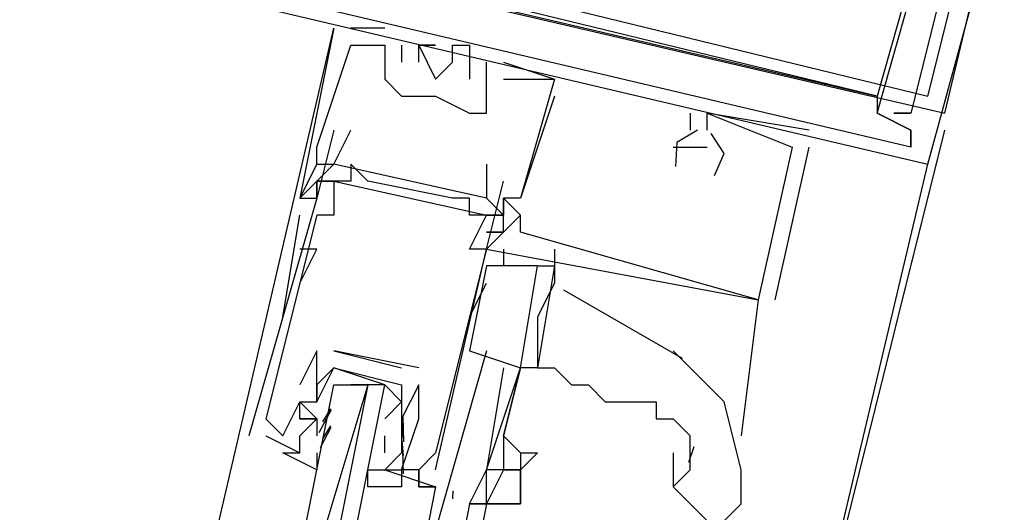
# Model space of a CAD drawing. Header units: feet. Extents: x -79 to 198, y -22 to 181.
# Tile 77 of 164: x 34.673 to 35.447, y 90.224 to 90.611. Entities that reach past the tile are written whole.
import ezdxf

# ---------------------------------------------------------------- set-up
doc = ezdxf.new("R2010")
doc.units = ezdxf.units.FT
doc.layers.add('A-LINEA', color=7, linetype='CONTINUOUS')

msp = doc.modelspace()

# ---------------------------------------------------------------- linework, layer by layer
at = {"layer": 'A-LINEA'}
for p, q in [((34.8267, 90.2044), (34.92, 90.6044)), ((34.92, 90.6044), (34.92, 90.6044)), ((34.92, 90.6044), (34.92, 90.6044)), ((34.92, 90.6044), (34.92, 90.6044)), ((34.9333, 90.6044), (34.9333, 90.6044)), ((34.9333, 90.6044), (34.9333, 90.6044)), ((34.9333, 90.6044), (34.9333, 90.6044)), ((34.96, 90.6044), (34.96, 90.6044)), ((34.96, 90.6044), (34.96, 90.6044)), ((34.96, 90.6044), (34.96, 90.6044)), ((34.9333, 90.5911), (34.9333, 90.5911)), ((34.9333, 90.5911), (34.9333, 90.5911)), ((34.9333, 90.5911), (34.9333, 90.5911)), ((34.96, 90.5911), (34.96, 90.5911)), ((34.96, 90.5911), (34.96, 90.5911)), ((34.96, 90.5911), (34.96, 90.5911)), ((34.96, 90.5911), (34.96, 90.5911)), ((34.96, 90.5911), (34.96, 90.5911)), ((34.96, 90.5911), (34.96, 90.5911)), ((34.9733, 90.5911), (34.9733, 90.5911)), ((34.9733, 90.5911), (34.9733, 90.5911)), ((34.9733, 90.5911), (34.9733, 90.5911)), ((34.9867, 90.5911), (34.9867, 90.5911)), ((34.9867, 90.5911), (34.9867, 90.5911)), ((34.9867, 90.5911), (34.9867, 90.5911)), ((34.9867, 90.5911), (34.9867, 90.5911)), ((34.9867, 90.5911), (34.9867, 90.5911)), ((34.9867, 90.5911), (34.9867, 90.5911)), ((35, 90.5911), (35, 90.5911)), ((35, 90.5911), (35, 90.5911)), ((35, 90.5911), (35, 90.5911)), ((35.0133, 90.5911), (35.0133, 90.5911)), ((35.0133, 90.5911), (35.0133, 90.5911)), ((35.0133, 90.5911), (35.0133, 90.5911)), ((35.0267, 90.5911), (35.0267, 90.5911)), ((35.0267, 90.5911), (35.0267, 90.5911)), ((35.0267, 90.5911), (35.0267, 90.5911)), ((34.9733, 90.5778), (34.9733, 90.5778)), ((34.9733, 90.5778), (34.9733, 90.5778)), ((34.9733, 90.5778), (34.9733, 90.5778)), ((34.9867, 90.5778), (34.9867, 90.5778)), ((34.9867, 90.5778), (34.9867, 90.5778)), ((34.9867, 90.5778), (34.9867, 90.5778)), ((35.0133, 90.5778), (35.0133, 90.5778)), ((35.0133, 90.5778), (35.0133, 90.5778)), ((35.0133, 90.5778), (35.0133, 90.5778)), ((35.04, 90.5644), (35.04, 90.5778)), ((35.04, 90.5778), (35.04, 90.5778)), ((35.04, 90.5644), (35.04, 90.5778)), ((35.04, 90.5778), (35.04, 90.5778)), ((35.04, 90.5644), (35.04, 90.5778)), ((35.04, 90.5778), (35.04, 90.5778)), ((35.0533, 90.5778), (35.0533, 90.5778)), ((35.0533, 90.5778), (35.0533, 90.5778)), ((35.0533, 90.5778), (35.0533, 90.5778)), ((34.96, 90.5644), (34.96, 90.5644)), ((34.96, 90.5644), (34.96, 90.5644)), ((34.96, 90.5644), (34.96, 90.5644)), ((35, 90.5644), (35, 90.5644)), ((35, 90.5644), (35, 90.5644)), ((35, 90.5644), (35, 90.5644)), ((35.0267, 90.5644), (35.0267, 90.5644)), ((35.0267, 90.5644), (35.0267, 90.5644)), ((35.0267, 90.5644), (35.0267, 90.5644)), ((35.04, 90.5644), (35.04, 90.5644)), ((35.04, 90.5644), (35.04, 90.5644)), ((35.04, 90.5644), (35.04, 90.5644)), ((35.04, 90.5644), (35.04, 90.5644)), ((35.04, 90.5644), (35.04, 90.5644)), ((35.04, 90.5644), (35.04, 90.5644)), ((35.0533, 90.5644), (35.0533, 90.5644)), ((35.0533, 90.5644), (35.0533, 90.5644)), ((35.0533, 90.5644), (35.0533, 90.5644)), ((35.0933, 90.5644), (35.0933, 90.5644)), ((35.0933, 90.5644), (35.0933, 90.5644)), ((35.0933, 90.5644), (35.0933, 90.5644)), ((35.0933, 90.5644), (35.0933, 90.5644)), ((35.0933, 90.5644), (35.0933, 90.5644)), ((35.0933, 90.5644), (35.0933, 90.5644)), ((34.9733, 90.5511), (34.9733, 90.5511)), ((34.9733, 90.5511), (34.9733, 90.5511)), ((34.9733, 90.5511), (34.9733, 90.5511)), ((35, 90.5511), (35, 90.5511)), ((35, 90.5511), (35, 90.5511)), ((35, 90.5511), (35, 90.5511)), ((35, 90.5511), (35, 90.5511)), ((35, 90.5511), (35, 90.5511)), ((35.0933, 90.5511), (35.0933, 90.5511)), ((35.0933, 90.5511), (35.0933, 90.5511)), ((35.0933, 90.5511), (35.0933, 90.5511)), ((35.3467, 90.5511), (35.3467, 90.5511)), ((35.3467, 90.5511), (35.3467, 90.5511)), ((35.3467, 90.5511), (35.3467, 90.5511)), ((35.3467, 90.5511), (35.3467, 90.5511)), ((35.3467, 90.5511), (35.3467, 90.5511)), ((35.3467, 90.5511), (35.3467, 90.5511)), ((35.0267, 90.5378), (35.0267, 90.5378)), ((35.0267, 90.5378), (35.0267, 90.5378)), ((35.0267, 90.5378), (35.0267, 90.5378)), ((35.0267, 90.5378), (35.0267, 90.5378)), ((35.04, 90.5378), (35.04, 90.5378)), ((35.04, 90.5378), (35.04, 90.5378)), ((35.04, 90.5378), (35.04, 90.5378)), ((35.2, 90.5378), (35.2, 90.5244)), ((35.2, 90.5378), (35.2, 90.5378)), ((35.2, 90.5378), (35.2, 90.5244)), ((35.2, 90.5378), (35.2, 90.5378)), ((35.2, 90.5378), (35.2, 90.5244)), ((35.2, 90.5378), (35.2, 90.5378)), ((35.2933, 90.5244), (35.2133, 90.5378)), ((35.2133, 90.5378), (35.2133, 90.5378)), ((35.2133, 90.5378), (35.2133, 90.5378)), ((35.2933, 90.5244), (35.2133, 90.5378)), ((35.2133, 90.5378), (35.2133, 90.5378)), ((35.2133, 90.5378), (35.2133, 90.5378)), ((35.2933, 90.5244), (35.2133, 90.5378)), ((35.2133, 90.5378), (35.2133, 90.5378)), ((35.2133, 90.5378), (35.2133, 90.5378)), ((35.3467, 90.5378), (35.3467, 90.5378)), ((35.3467, 90.5378), (35.3467, 90.5378)), ((35.3467, 90.5378), (35.3467, 90.5378)), ((35.3467, 90.5378), (35.3467, 90.5378)), ((35.3467, 90.5378), (35.3467, 90.5378)), ((35.3467, 90.5378), (35.3467, 90.5378)), ((35.36, 90.5378), (35.36, 90.5378)), ((35.36, 90.5378), (35.36, 90.5378)), ((35.36, 90.5378), (35.36, 90.5378)), ((35.3733, 90.5378), (35.3733, 90.5378)), ((35.3733, 90.5378), (35.3733, 90.5378)), ((35.3733, 90.5378), (35.3733, 90.5378)), ((35.3733, 90.5378), (35.3733, 90.5378)), ((35.3733, 90.5378), (35.3733, 90.5378)), ((35.3733, 90.5378), (35.3733, 90.5378)), ((34.92, 90.5244), (34.92, 90.5244)), ((34.9333, 90.5244), (34.9333, 90.5244)), ((35.2, 90.5244), (35.2, 90.5244)), ((35.2, 90.5244), (35.2, 90.5244)), ((35.2, 90.5244), (35.2, 90.5244)), ((35.2133, 90.5244), (35.2133, 90.5244)), ((35.2133, 90.5244), (35.2133, 90.5244)), ((35.2133, 90.5244), (35.2133, 90.5244)), ((35.28, 90.0444), (35.4, 90.5244)), ((35.28, 90.5244), (35.28, 90.5244)), ((35.28, 90.5244), (35.28, 90.5244)), ((35.28, 90.5244), (35.28, 90.5244)), ((35.2933, 90.5244), (35.2933, 90.5244)), ((35.2933, 90.5244), (35.2933, 90.5244)), ((35.2933, 90.5244), (35.2933, 90.5244)), ((35.3733, 90.5244), (35.3733, 90.5244)), ((35.3733, 90.5244), (35.3733, 90.5244)), ((35.3733, 90.5244), (35.3733, 90.5244)), ((35.3733, 90.5244), (35.3733, 90.5244)), ((35.3733, 90.5244), (35.3733, 90.5244)), ((35.3733, 90.5244), (35.3733, 90.5244)), ((35.3733, 90.5244), (35.3733, 90.5244)), ((35.3733, 90.5244), (35.3733, 90.5244)), ((35.3733, 90.5244), (35.3733, 90.5244)), ((34.9067, 90.5111), (34.9067, 90.5111)), ((34.9067, 90.5111), (34.9067, 90.5111)), ((34.9067, 90.5111), (34.9067, 90.5111)), ((34.9333, 90.5111), (34.9333, 90.5111)), ((35.1867, 90.5111), (35.1867, 90.5111)), ((35.1867, 90.5111), (35.1867, 90.5111)), ((35.1867, 90.5111), (35.1867, 90.5111)), ((35.2, 90.5111), (35.2, 90.5111)), ((35.2, 90.5111), (35.2, 90.5111)), ((35.2, 90.5111), (35.2, 90.5111)), ((35.2133, 90.5111), (35.2133, 90.5111)), ((35.2133, 90.5111), (35.2133, 90.5111)), ((35.2133, 90.5111), (35.2133, 90.5111)), ((35.2667, 90.3911), (35.2933, 90.5111)), ((35.2667, 90.3911), (35.2933, 90.5111)), ((35.2667, 90.3911), (35.2933, 90.5111)), ((35.28, 90.5111), (35.28, 90.5111)), ((35.28, 90.5111), (35.28, 90.5111)), ((35.28, 90.5111), (35.28, 90.5111)), ((35.2933, 90.5111), (35.2933, 90.5111)), ((35.2933, 90.5111), (35.2933, 90.5111)), ((35.2933, 90.5111), (35.2933, 90.5111)), ((35.3733, 90.5111), (35.3733, 90.5111)), ((35.3733, 90.5111), (35.3733, 90.5111)), ((35.3733, 90.5111), (35.3733, 90.5111)), ((35.3733, 90.5111), (35.3733, 90.5111)), ((35.3733, 90.5111), (35.3733, 90.5111)), ((35.3733, 90.5111), (35.3733, 90.5111)), ((33.6267, 83.0711), (35.3867, 90.4978)), ((34.9067, 90.4978), (34.9067, 90.4978)), ((34.9067, 90.4978), (34.9067, 90.4978)), ((34.9067, 90.4978), (34.9067, 90.4978)), ((34.9067, 90.4978), (34.92, 90.4978)), ((34.9067, 90.4978), (34.92, 90.4978)), ((34.9067, 90.4978), (34.9067, 90.4978)), ((34.92, 90.4978), (34.92, 90.4978)), ((34.9333, 90.4978), (34.9333, 90.4978)), ((35.04, 90.4978), (35.04, 90.4978)), ((35.3867, 90.4978), (35.3867, 90.4978)), ((35.3867, 90.4978), (35.3867, 90.4978)), ((35.3867, 90.4978), (35.3867, 90.4978)), ((34.9067, 90.4844), (34.9067, 90.4844)), ((34.9067, 90.4844), (34.9067, 90.4844)), ((34.9067, 90.4844), (34.9067, 90.4844)), ((34.9067, 90.4844), (34.9067, 90.4844)), ((34.92, 90.4844), (34.92, 90.4844)), ((34.92, 90.4844), (35.04, 90.4578)), ((34.92, 90.4844), (35.04, 90.4578)), ((34.92, 90.4844), (35.04, 90.4578)), ((34.9333, 90.4844), (34.9333, 90.4844)), ((34.9467, 90.4844), (34.9467, 90.4844)), ((35.04, 90.4311), (35.0533, 90.4844)), ((35.04, 90.4844), (35.04, 90.4844)), ((35.0533, 90.4844), (35.0533, 90.4844)), ((34.8933, 90.4711), (34.8933, 90.4711)), ((34.8933, 90.4711), (34.8933, 90.4711)), ((34.8933, 90.4711), (34.8933, 90.4711)), ((34.8933, 90.4711), (34.8933, 90.4711)), ((34.8933, 90.4711), (34.8933, 90.4711)), ((34.8933, 90.4711), (34.8933, 90.4711)), ((34.9067, 90.4711), (34.9067, 90.4711)), ((34.9067, 90.4711), (34.9067, 90.4711)), ((34.9067, 90.4711), (34.9067, 90.4711)), ((34.9067, 90.4711), (34.9067, 90.4711)), ((35.0133, 90.4711), (35.0133, 90.4711)), ((35.0267, 90.4711), (35.0267, 90.4711)), ((35.04, 90.4711), (35.04, 90.4711)), ((35.0533, 90.4578), (35.04, 90.4711)), ((35.0533, 90.4578), (35.04, 90.4711)), ((35.0533, 90.4578), (35.04, 90.4711)), ((35.0533, 90.4578), (35.04, 90.4711)), ((35.0533, 90.4578), (35.04, 90.4711)), ((35.0533, 90.4578), (35.04, 90.4711)), ((35.0533, 90.4711), (35.0533, 90.4711)), ((35.0533, 90.4711), (35.0533, 90.4711)), ((35.0533, 90.4711), (35.0533, 90.4711)), ((35.0533, 90.4711), (35.0533, 90.4711)), ((35.0533, 90.4711), (35.0533, 90.4711)), ((35.0533, 90.4711), (35.0533, 90.4711)), ((35.0667, 90.4711), (35.0667, 90.4711)), ((35.0667, 90.4711), (35.0667, 90.4711)), ((35.0667, 90.4711), (35.0667, 90.4711)), ((35.0667, 90.4711), (35.0667, 90.4711)), ((35.0667, 90.4711), (35.0667, 90.4711)), ((35.0667, 90.4711), (35.0667, 90.4711)), ((34.88, 90.3778), (34.8933, 90.4578)), ((34.88, 90.3778), (34.8933, 90.4578)), ((34.8933, 90.4578), (34.8933, 90.4578)), ((34.9067, 90.4578), (34.9067, 90.4578)), ((34.92, 90.4578), (34.92, 90.4578)), ((35.0267, 90.4578), (35.0267, 90.4578)), ((35.04, 90.4578), (35.04, 90.4578)), ((35.0533, 90.4578), (35.0533, 90.4578)), ((35.0533, 90.4578), (35.0533, 90.4578)), ((35.0533, 90.4578), (35.0533, 90.4578)), ((35.0533, 90.4578), (35.0533, 90.4578)), ((35.0533, 90.4578), (35.0533, 90.4578)), ((35.0533, 90.4578), (35.0533, 90.4578)), ((35.0667, 90.4578), (35.0667, 90.4578)), ((35.0667, 90.4578), (35.0667, 90.4578)), ((35.0667, 90.4578), (35.0667, 90.4578)), ((35.0667, 90.4578), (35.0667, 90.4578)), ((35.0667, 90.4578), (35.0667, 90.4578)), ((35.0667, 90.4578), (35.0667, 90.4578)), ((35.0533, 90.4444), (35.04, 90.4444)), ((35.0533, 90.4444), (35.04, 90.4444)), ((35.0533, 90.4444), (35.04, 90.4444)), ((35.0533, 90.4444), (35.04, 90.4444)), ((35.0533, 90.4444), (35.04, 90.4444)), ((35.0533, 90.4444), (35.04, 90.4444)), ((35.0533, 90.4444), (35.0533, 90.4444)), ((35.0533, 90.4444), (35.0533, 90.4444)), ((35.0533, 90.4444), (35.0533, 90.4444)), ((35.0667, 90.4444), (35.0667, 90.4444)), ((35.0667, 90.4444), (35.0667, 90.4444)), ((35.0667, 90.4444), (35.0667, 90.4444)), ((34.8933, 90.4044), (34.9067, 90.4311)), ((34.9067, 90.4311), (34.8933, 90.4311)), ((35.0267, 90.4311), (35.0267, 90.4311)), ((35.04, 90.4311), (35.04, 90.4311)), ((35.04, 90.4311), (35.04, 90.4311)), ((35.04, 90.4311), (35.04, 90.4311)), ((35.04, 90.4311), (35.04, 90.4311)), ((35.04, 90.4311), (35.04, 90.4311)), ((35.0533, 90.4311), (35.0533, 90.4178)), ((35.0933, 90.4311), (35.0933, 90.4178)), ((35.04, 90.4178), (35.0267, 90.3511)), ((34.8933, 90.4044), (34.8933, 90.4044)), ((35.0267, 90.3778), (35.04, 90.4044)), ((35.194, 90.3451), (35.1006, 90.3988)), ((34.88, 90.3911), (34.88, 90.3911)), ((35.2533, 90.3911), (35.24, 90.2844)), ((35.2533, 90.3911), (35.2533, 90.3911)), ((35.2533, 90.3911), (35.2533, 90.3911)), ((35.2533, 90.3911), (35.2533, 90.3911)), ((35.2533, 90.3911), (35.2533, 90.3911)), ((35.2533, 90.3911), (35.2533, 90.3911)), ((35.2533, 90.3911), (35.2533, 90.3911)), ((35.2533, 90.3911), (35.2533, 90.3911)), ((35.2533, 90.3911), (35.2533, 90.3911)), ((35.2533, 90.3911), (35.2533, 90.3911)), ((35.2667, 90.3911), (35.2667, 90.3911)), ((35.2667, 90.3911), (35.2667, 90.3911)), ((35.2667, 90.3911), (35.2667, 90.3911)), ((34.9067, 90.3511), (34.8933, 90.3244)), ((34.9067, 90.3511), (34.9067, 90.3511)), ((34.9067, 90.3511), (34.9067, 90.3511)), ((34.92, 90.3511), (34.9733, 90.3378)), ((34.92, 90.3511), (34.92, 90.3511)), ((34.92, 90.3511), (34.92, 90.3511)), ((35.04, 90.3511), (34.9867, 90.1644)), ((34.9733, 90.3378), (34.9733, 90.3378)), ((34.9867, 90.3378), (34.9867, 90.3378)), ((35.0533, 90.2844), (35.0667, 90.3378)), ((35.0667, 90.3378), (35.0533, 90.2844)), ((35.0667, 90.3378), (35.0667, 90.3378)), ((35.08, 90.3378), (35.08, 90.3378)), ((35.08, 90.3378), (35.08, 90.3378)), ((34.8933, 90.3244), (34.8933, 90.3244)), ((34.9467, 90.3244), (34.9333, 90.3244)), ((34.96, 90.3244), (34.96, 90.3244)), ((34.9733, 90.3244), (34.9733, 90.3244)), ((34.9733, 90.3244), (34.9733, 90.3244)), ((34.9867, 90.2978), (34.9867, 90.3244)), ((34.9867, 90.3244), (34.9867, 90.3244)), ((34.9867, 90.3244), (34.9867, 90.3244)), ((34.8933, 90.3111), (34.8933, 90.3111)), ((34.8933, 90.3111), (34.8933, 90.3111)), ((34.9067, 90.3111), (34.9067, 90.3111)), ((34.92, 90.3111), (34.92, 90.3111)), ((34.96, 90.3111), (34.96, 90.3111)), ((34.9086, 90.2872), (34.9183, 90.3052)), ((34.9115, 90.2955), (34.9177, 90.3057)), ((34.9742, 90.3), (34.9748, 90.2797)), ((34.8667, 90.2978), (34.8667, 90.2978)), ((34.8933, 90.2978), (34.8933, 90.2978)), ((34.8933, 90.2978), (34.8933, 90.2978)), ((34.9067, 90.2978), (34.9067, 90.2978)), ((34.9067, 90.2978), (34.9067, 90.2844)), ((34.9067, 90.2978), (34.9067, 90.2978)), ((34.9097, 90.2752), (34.9181, 90.2914)), ((34.9115, 90.2822), (34.9177, 90.2924)), ((34.9733, 90.2978), (34.9733, 90.2978)), ((34.9733, 90.2978), (34.9733, 90.2978)), ((34.9735, 90.2943), (34.9745, 90.2824)), ((34.9867, 90.2978), (34.9867, 90.2978)), ((35.2267, 90.2978), (35.2267, 90.2978)), ((34.8533, 90.2844), (34.8533, 90.2844)), ((34.8667, 90.2844), (34.8933, 90.2711)), ((34.8667, 90.2844), (34.8667, 90.2844)), ((34.88, 90.2844), (34.88, 90.2844)), ((34.9067, 90.2844), (34.9067, 90.2844)), ((34.96, 90.2844), (34.96, 90.2844)), ((34.96, 90.2711), (34.96, 90.2844)), ((34.9733, 90.2844), (34.9733, 90.2844)), ((34.9735, 90.2809), (34.9745, 90.2691)), ((35.1989, 90.2637), (35.2031, 90.276)), ((34.8933, 90.2711), (34.8933, 90.2711)), ((34.96, 90.2711), (34.96, 90.2711)), ((34.9741, 90.2729), (34.9744, 90.2546)), ((35, 90.2711), (35, 90.2711)), ((35.1867, 90.2711), (35.1867, 90.2444)), ((34.96, 90.2578), (35, 90.2444)), ((34.96, 90.2578), (34.96, 90.2578)), ((34.9733, 90.2578), (34.9733, 90.2578)), ((34.9867, 90.2578), (34.9867, 90.2578)), ((35, 90.2578), (35, 90.2578)), ((35, 90.2578), (35, 90.2578)), ((35, 90.2444), (35, 90.2444)), ((35.0135, 90.2413), (35.0134, 90.2351)), ((35.0135, 90.2413), (35.0134, 90.2351)), ((35.0135, 90.2413), (35.0134, 90.2351)), ((35.0267, 90.2311), (35.0133, 90.1644)), ((35.0267, 90.2311), (35.0267, 90.2311)), ((35.04, 90.2311), (35.0267, 90.1644)), ((35.04, 90.2311), (35.04, 90.2311)), ((35.04, 90.2311), (35.04, 90.2311))]:
    msp.add_line(p, q, dxfattribs=at)
for points in [[(35.4, 90.5378), (35.4667, 90.8178), (34.8933, 90.9511), (34.8267, 90.6711), (35.4, 90.5378)], [(35.3867, 90.5511), (35.4533, 90.8178), (34.9067, 90.9378), (34.84, 90.6844), (35.3867, 90.5511)], [(34.9467, 90.6311), (34.9467, 90.6444), (35.3467, 90.5511), (35.3467, 90.5378), (35.3733, 90.5244), (35.3733, 90.5111), (35.3733, 90.5244), (35.3467, 90.5378), (35.3733, 90.6311), (35.3733, 90.6444), (35.3467, 90.5511), (34.8533, 90.6711), (34.8667, 90.7644), (34.8667, 90.7644), (34.8533, 90.7511), (34.8667, 90.7511), (34.84, 90.6711), (34.8267, 90.6444)], [(34.9467, 90.6311), (34.9467, 90.6444), (35.3467, 90.5511), (35.3467, 90.5378), (35.3733, 90.5244), (35.3733, 90.5111), (35.3733, 90.5244), (35.3467, 90.5378), (35.3733, 90.6311), (35.3733, 90.6444), (35.3467, 90.5511), (34.8533, 90.6711), (34.8667, 90.7644), (34.8667, 90.7644), (34.8533, 90.7511), (34.8667, 90.7511), (34.84, 90.6711), (34.8267, 90.6444)], [(34.9467, 90.6311), (34.9467, 90.6444), (35.3467, 90.5511), (35.3467, 90.5378), (35.3733, 90.5244), (35.3733, 90.5111), (35.3733, 90.5244), (35.3467, 90.5378), (35.3733, 90.6311), (35.3733, 90.6444), (35.3467, 90.5511), (34.8533, 90.6711), (34.8667, 90.7644), (34.8667, 90.7644), (34.8533, 90.7511), (34.8667, 90.7511), (34.84, 90.6711), (34.8267, 90.6444)], [(35.4133, 90.7244), (35.3867, 90.6444), (35.4, 90.6444), (35.3733, 90.5378), (35.36, 90.5378), (35.3733, 90.5378)], [(35.4133, 90.7244), (35.3867, 90.6444), (35.4, 90.6444), (35.3733, 90.5378), (35.36, 90.5378), (35.3733, 90.5378)], [(35.4133, 90.7244), (35.3867, 90.6444), (35.4, 90.6444), (35.3733, 90.5378), (35.36, 90.5378), (35.3733, 90.5378)], [(34.7067, 90.6711), (34.7067, 90.6578), (35.3867, 90.4978), (35.4267, 90.6444)], [(34.7067, 90.6711), (34.7067, 90.6578), (35.3867, 90.4978), (35.4267, 90.6444)], [(34.7067, 90.6711), (34.7067, 90.6578), (35.3867, 90.4978), (35.4267, 90.6444)], [(35.3733, 90.5244), (35.3733, 90.5111), (34.92, 90.6178), (34.9333, 90.6311), (34.9333, 90.6444)], [(35.3733, 90.5244), (35.3733, 90.5111), (34.92, 90.6178), (34.9333, 90.6311), (34.9333, 90.6444)], [(35.3733, 90.5244), (35.3733, 90.5111), (34.92, 90.6178), (34.9333, 90.6311), (34.9333, 90.6444)], [(34.92, 90.6044), (34.8933, 90.4711), (34.9067, 90.4711), (34.9067, 90.4844), (34.8933, 90.4711), (34.9067, 90.4978), (34.9067, 90.5111), (34.9333, 90.5911), (34.96, 90.5911), (34.96, 90.5644), (34.9733, 90.5511), (35, 90.5511), (35.0267, 90.5378), (35.04, 90.5378), (35.04, 90.5644)], [(34.92, 90.6044), (34.8933, 90.4711), (34.9067, 90.4711), (34.9067, 90.4844), (34.8933, 90.4711), (34.9067, 90.4978), (34.9067, 90.5111), (34.9333, 90.5911), (34.96, 90.5911), (34.96, 90.5644), (34.9733, 90.5511), (35, 90.5511), (35.0267, 90.5378), (35.04, 90.5378), (35.04, 90.5644)], [(34.92, 90.6044), (34.8933, 90.4711), (34.9067, 90.4711), (34.9067, 90.4844), (34.8933, 90.4711), (34.9067, 90.4978), (34.9067, 90.5111), (34.9333, 90.5911), (34.96, 90.5911), (34.96, 90.5644), (34.9733, 90.5511), (35, 90.5511), (35.0267, 90.5378), (35.04, 90.5378), (35.04, 90.5644)], [(34.96, 90.6044), (34.9333, 90.6044), (34.9333, 90.6044)], [(34.96, 90.6044), (34.9333, 90.6044), (34.9333, 90.6044)], [(34.96, 90.6044), (34.9333, 90.6044), (34.9333, 90.6044)], [(34.9733, 90.5911), (34.9733, 90.5778), (34.9733, 90.5778)], [(34.9733, 90.5911), (34.9733, 90.5778), (34.9733, 90.5778)], [(34.9733, 90.5911), (34.9733, 90.5778), (34.9733, 90.5778)], [(34.9867, 90.5778), (34.9867, 90.5911), (35, 90.5911), (34.9867, 90.5911), (35, 90.5644), (35, 90.5644), (35.0133, 90.5778), (35.0133, 90.5911), (35.0267, 90.5911), (35.0267, 90.5644), (35.0267, 90.5644)], [(34.9867, 90.5778), (34.9867, 90.5911), (35, 90.5911), (34.9867, 90.5911), (35, 90.5644), (35, 90.5644), (35.0133, 90.5778), (35.0133, 90.5911), (35.0267, 90.5911), (35.0267, 90.5644), (35.0267, 90.5644)], [(34.9867, 90.5778), (34.9867, 90.5911), (35, 90.5911), (34.9867, 90.5911), (35, 90.5644), (35, 90.5644), (35.0133, 90.5778), (35.0133, 90.5911), (35.0267, 90.5911), (35.0267, 90.5644), (35.0267, 90.5644)], [(35.0533, 90.5778), (35.0533, 90.5778), (35.0933, 90.5644), (35.0933, 90.5644)], [(35.0533, 90.5778), (35.0533, 90.5778), (35.0933, 90.5644), (35.0933, 90.5644)], [(35.0533, 90.5778), (35.0533, 90.5778), (35.0933, 90.5644), (35.0933, 90.5644)], [(35.0533, 90.5644), (35.0933, 90.5644), (35.0667, 90.4711), (35.0533, 90.4711), (35.0533, 90.4578), (35.0533, 90.4711), (35.0667, 90.4578), (35.0533, 90.4444), (35.04, 90.4311), (35.2533, 90.3911)], [(35.0533, 90.5644), (35.0933, 90.5644), (35.0667, 90.4711), (35.0533, 90.4711), (35.0533, 90.4578), (35.0533, 90.4711), (35.0667, 90.4578), (35.0533, 90.4444), (35.04, 90.4311), (35.2533, 90.3911)], [(35.0533, 90.5644), (35.0933, 90.5644), (35.0667, 90.4711), (35.0533, 90.4711), (35.0533, 90.4578), (35.0533, 90.4711), (35.0667, 90.4578), (35.0533, 90.4444), (35.04, 90.4311), (35.2533, 90.3911)], [(34.9733, 90.5511), (35, 90.5511), (35, 90.5511), (35.0267, 90.5378)], [(35.0933, 90.5511), (35.0667, 90.4711), (35.0667, 90.4711)], [(35.0933, 90.5511), (35.0667, 90.4711), (35.0667, 90.4711)], [(35.0933, 90.5511), (35.0667, 90.4711), (35.0667, 90.4711)], [(35.2133, 90.5244), (35.2133, 90.5378), (35.28, 90.5111), (35.2533, 90.3911), (35.0667, 90.4444), (35.0667, 90.4578)], [(35.2133, 90.5244), (35.2133, 90.5378), (35.28, 90.5111), (35.2533, 90.3911), (35.0667, 90.4444), (35.0667, 90.4578)], [(35.2133, 90.5244), (35.2133, 90.5378), (35.28, 90.5111), (35.2533, 90.3911), (35.0667, 90.4444), (35.0667, 90.4578)], [(34.92, 90.5244), (34.9067, 90.4711), (34.8533, 90.2844)], [(35.04, 90.4978), (35.04, 90.4711), (34.92, 90.4978), (34.9333, 90.5244)], [(35.2057, 90.5244), (35.1895, 90.5148), (35.1885, 90.496)], [(35.2057, 90.5244), (35.1895, 90.5148), (35.1885, 90.496)], [(35.2057, 90.5244), (35.1895, 90.5148), (35.1885, 90.496)], [(35.2191, 90.4887), (35.2266, 90.506), (35.2165, 90.5218)], [(35.2191, 90.4887), (35.2266, 90.506), (35.2165, 90.5218)], [(35.2191, 90.4887), (35.2266, 90.506), (35.2165, 90.5218)], [(35.1867, 90.5111), (35.2, 90.5111), (35.2, 90.5111), (35.2133, 90.5111)], [(35.1867, 90.5111), (35.2, 90.5111), (35.2, 90.5111), (35.2133, 90.5111)], [(35.1867, 90.5111), (35.2, 90.5111), (35.2, 90.5111), (35.2133, 90.5111)], [(35, 90.2578), (35.04, 90.4311), (35.0267, 90.4311), (35.04, 90.4578), (35.0267, 90.4578), (35.0267, 90.4711), (35.0133, 90.4711), (34.9467, 90.4844), (34.9333, 90.4978), (34.9333, 90.4844), (34.92, 90.4844), (34.92, 90.4578), (34.9067, 90.4578), (34.8667, 90.2978), (34.88, 90.2844), (34.8933, 90.3111), (34.8933, 90.3111)], [(34.8933, 90.4711), (34.8933, 90.4711), (34.9067, 90.4978), (34.9067, 90.4978), (34.8933, 90.4711)], [(34.9067, 90.4978), (34.92, 90.4978), (34.9067, 90.4844), (34.9067, 90.4711)], [(34.9067, 90.4711), (34.9067, 90.4844), (34.9067, 90.4844)], [(34.9067, 90.4844), (34.92, 90.4844), (34.9067, 90.4844), (34.9067, 90.4711)], [(35.0533, 90.4444), (35.0533, 90.4444), (35.0533, 90.4444), (35.0533, 90.4711), (35.0667, 90.4578), (35.0533, 90.4444)], [(35.0533, 90.4444), (35.0533, 90.4444), (35.0533, 90.4444), (35.0533, 90.4711), (35.0667, 90.4578), (35.0533, 90.4444)], [(35.0533, 90.4444), (35.0533, 90.4444), (35.0533, 90.4444), (35.0533, 90.4711), (35.0667, 90.4578), (35.0533, 90.4444)], [(34.88, 90.3778), (34.88, 90.3778), (34.8933, 90.4578), (34.8933, 90.4578)], [(35.04, 90.4578), (35.0533, 90.4578), (35.04, 90.4578)], [(35.04, 90.4578), (35.0533, 90.4578), (35.04, 90.4578)], [(35.04, 90.4578), (35.0533, 90.4578), (35.04, 90.4578)], [(35.04, 90.4578), (35.0533, 90.4578), (35.04, 90.4578)], [(35.04, 90.4578), (35.0533, 90.4578), (35.04, 90.4578)], [(35.04, 90.4578), (35.0533, 90.4578), (35.04, 90.4578)], [(35.04, 90.4444), (35.0533, 90.4444), (35.04, 90.4444)], [(35.04, 90.4444), (35.0533, 90.4444), (35.04, 90.4444)], [(35.04, 90.4444), (35.0533, 90.4444), (35.04, 90.4444)], [(35.04, 90.4311), (35, 90.2711), (34.9867, 90.2578), (34.9733, 90.2578), (34.9867, 90.2978)], [(35.0267, 90.3511), (35.0667, 90.3378), (35.08, 90.4178), (35.04, 90.4178)], [(35.08, 90.3378), (35.08, 90.3378), (35.0667, 90.3378), (35.0667, 90.3378), (35.08, 90.4178), (35.0933, 90.4178), (35.08, 90.3378)], [(35.0933, 90.4178), (35.0933, 90.4044), (35.08, 90.3778), (35.08, 90.3511), (35.08, 90.3378), (35.08, 90.3378)], [(34.8933, 90.2978), (34.9067, 90.2978), (34.8933, 90.2978), (34.8933, 90.3111), (34.9067, 90.3111), (34.9067, 90.3511)], [(34.9867, 90.3378), (34.92, 90.3511), (34.92, 90.3511)], [(35.24, 90.2311), (35.24, 90.2578), (35.2267, 90.3111), (35.1867, 90.3511)], [(34.9067, 90.2711), (34.9067, 90.2578), (34.88, 90.2711), (34.8933, 90.2711), (34.8933, 90.2844), (34.9067, 90.2978), (34.8933, 90.3111), (34.9067, 90.3111), (34.92, 90.3378), (34.9733, 90.3244)], [(34.96, 90.2978), (34.9733, 90.3111), (34.96, 90.3244), (34.92, 90.3378), (34.9067, 90.3244), (34.9067, 90.3111)], [(35.0533, 90.3378), (35.04, 90.2578), (35.04, 90.2578), (35.0667, 90.3378)], [(35.08, 90.3378), (35.0933, 90.3378), (35.1067, 90.3244), (35.12, 90.3244), (35.1333, 90.3111), (35.1467, 90.3111), (35.16, 90.3111), (35.1733, 90.3111), (35.1733, 90.2978), (35.1867, 90.2978), (35.2, 90.2844)], [(34.8933, 90.1911), (34.92, 90.3244), (34.9333, 90.3244), (34.9467, 90.3244), (34.9067, 90.1911)], [(34.9333, 90.1911), (34.96, 90.3244), (34.9467, 90.3244), (34.92, 90.1911)], [(34.9733, 90.3244), (34.9733, 90.2978), (34.9733, 90.2844), (34.9733, 90.2711), (34.96, 90.2578), (34.9733, 90.2578), (34.9733, 90.2444), (34.9467, 90.2444), (34.9467, 90.2578), (34.96, 90.2578)], [(34.9867, 90.3244), (34.9733, 90.2978), (34.9733, 90.2844)], [(35.0533, 90.2844), (35.0533, 90.2578), (35.0533, 90.2578), (35.04, 90.2578)], [(35.0533, 90.2844), (35.0533, 90.2844), (35.0667, 90.2711), (35.08, 90.2711)], [(35.1867, 90.2444), (35.2, 90.2578), (35.2, 90.2844)], [(35.0667, 90.2711), (35.0667, 90.2578), (35.0533, 90.2578)], [(35.08, 90.2711), (35.0667, 90.2578), (35.0667, 90.2578)], [(34.9867, 90.2578), (34.9867, 90.2444), (35, 90.2444), (34.9867, 90.1778)], [(35, 90.2444), (34.9867, 90.2444), (34.9867, 90.2578)], [(34.9867, 90.2578), (34.9867, 90.2444), (35, 90.2444)], [(35, 90.2444), (34.9867, 90.2444), (34.9867, 90.2578)], [(34.9867, 90.2578), (34.9867, 90.2444), (35, 90.2444)], [(35, 90.2444), (34.9867, 90.2444), (34.9867, 90.2578)], [(35.04, 90.2311), (35.0267, 90.2311), (35.04, 90.2578)], [(35.0533, 90.2578), (35.04, 90.2311), (35.04, 90.2311), (35.04, 90.2578)], [(35.0533, 90.2578), (35.0667, 90.2578), (35.0667, 90.2311), (35.04, 90.2311)], [(35.0667, 90.2311), (35.0667, 90.2311), (35.0667, 90.2578), (35.0667, 90.2578), (35.0667, 90.2578), (35.0667, 90.2578)], [(35.1867, 90.2444), (35.2133, 90.2178), (35.2267, 90.2178), (35.24, 90.2311)], [(35.0267, 90.2311), (35.04, 90.2311), (35.04, 90.2311), (35.0667, 90.2311), (35.0667, 90.2311)], [(35.0667, 90.2311), (35.0667, 90.2311), (35.0667, 90.2311)]]:
    msp.add_lwpolyline(points, dxfattribs=at)

doc.saveas('drawing.dxf')
